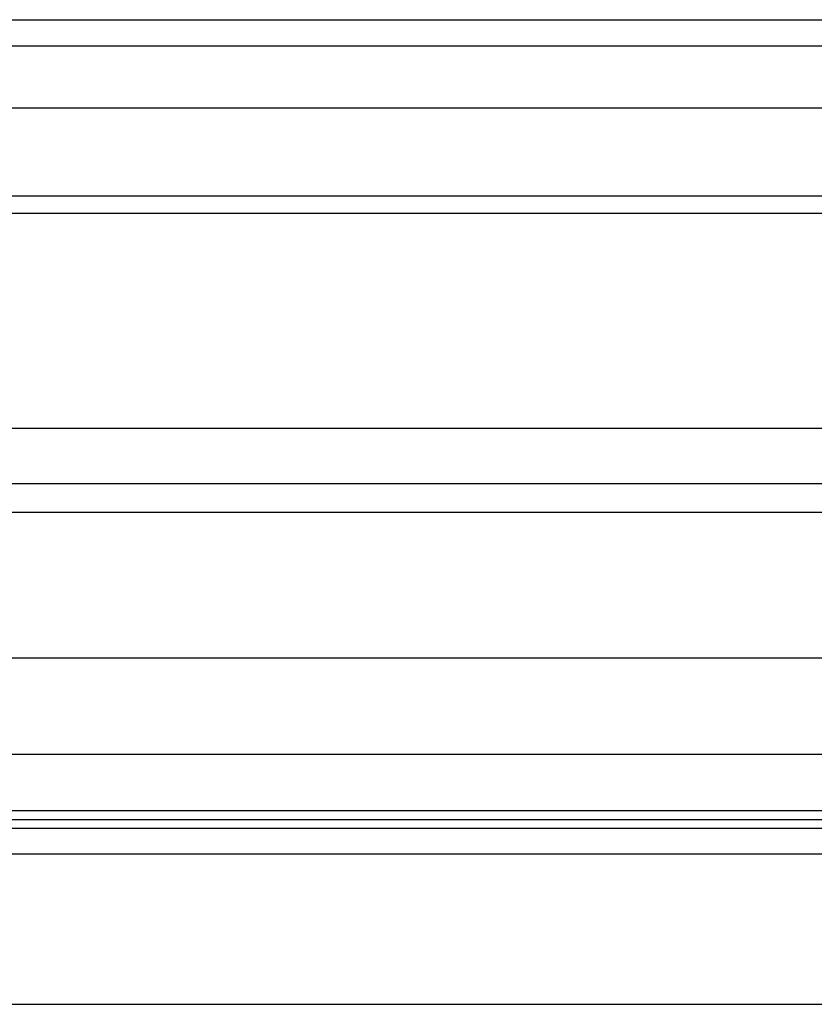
# Model space of a CAD drawing. Header units: millimetres. Extents: x -200 to 200, y -75 to 78.
# Tile 220 of 256: x 6.43 to 10.35, y 36.12 to 40.98. Entities that reach past the tile are written whole.
import ezdxf

# ---------------------------------------------------------------- set-up
doc = ezdxf.new("R2010")
doc.units = ezdxf.units.MM
doc.header["$MEASUREMENT"] = 0
doc.layers.add('LAYER 01', color=21, linetype='Continuous')

msp = doc.modelspace()

# ---------------------------------------------------------------- linework, layer by layer
at = {"layer": 'LAYER 01'}
for p, q in [((-200, 40.9792, 132.6149), (200, 40.9792, 132.6149)), ((-200, 40.8506, 124.7544), (200, 40.8506, 124.7544)), ((-200, 40.5449, 132.5708), (200, 40.5449, 132.5708)), ((-200, 40.1107, 132.5267), (200, 40.1107, 132.5267)), ((-200, 40.0252, 122.9956), (200, 40.0252, 122.9956)), ((-200, 38.9642, 126.2928), (200, 38.9642, 126.2928)), ((-200, 38.6906, 120.2127), (200, 38.6906, 120.2127)), ((-200, 38.5501, 130.6132), (200, 38.5501, 130.6132)), ((-200, 37.8304, 124.0482), (200, 37.8304, 124.0482)), ((-200, 37.3559, 117.4298), (200, 37.3559, 117.4298)), ((-200, 37.0778, 127.8313), (200, 37.0778, 127.8313)), ((-200, 37.0337, 128.2655), (200, 37.0337, 128.2655)), ((-200, 36.9896, 128.6998), (200, 36.9896, 128.6998)), ((-200, 36.8639, 115.3746), (200, 36.8639, 115.3746)), ((-200, 36.1213, 112.3789), (200, 36.1213, 112.3789))]:
    msp.add_line(p, q, dxfattribs=at)

doc.saveas('drawing.dxf')
